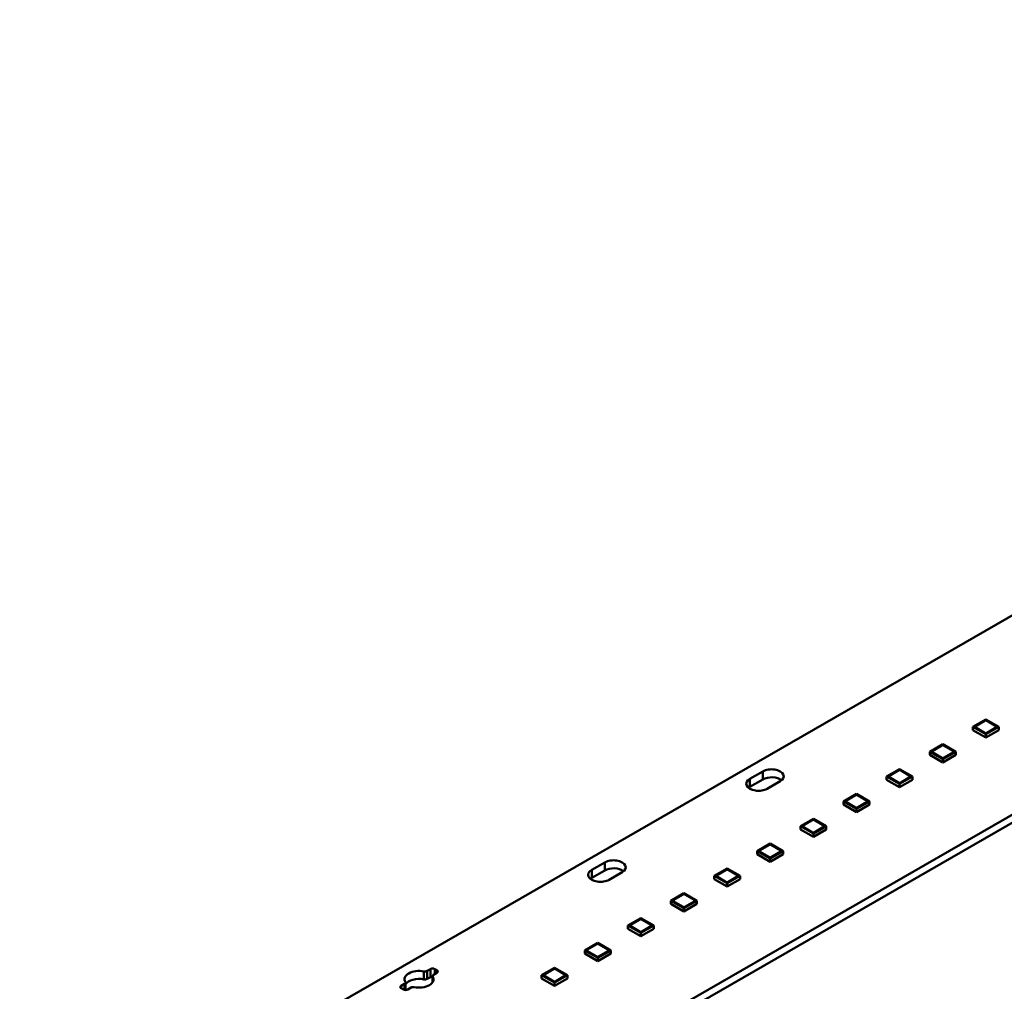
# Model space of a CAD drawing. Header units: millimetres. Extents: x 0 to 841, y 0 to 590.
# Tile 12 of 20: x 457 to 538, y 79 to 158. Entities that reach past the tile are written whole.
import ezdxf

# ---------------------------------------------------------------- set-up
doc = ezdxf.new("R2010")
doc.units = ezdxf.units.MM
doc.layers.add('Visible Edges(ISO)', color=7, linetype='Continuous', lineweight=50)
doc.layers.add('Visible Tangent Edges(ISO)', color=7, linetype='Continuous', lineweight=50)

msp = doc.modelspace()

# ---------------------------------------------------------------- linework, layer by layer
at = {"layer": 'Visible Edges(ISO)'}
for p, q in [((651.058, 158.41), (457.063, 46.695)), ((651.058, 157.755), (457.063, 46.041)), ((469.795, 70.315), (608.662, 150.283)), ((536.053, 101.203), (534.992, 100.592)), ((535.169, 100.633), (535.982, 101.101)), ((535.989, 101.098), (535.175, 100.63)), ((537.114, 100.592), (536.053, 101.203)), ((536.928, 100.631), (536.118, 101.098)), ((536.124, 101.101), (536.937, 100.633)), ((536.937, 100.633), (536.928, 100.549)), ((536.928, 100.554), (536.928, 100.631)), ((536.937, 100.633), (536.937, 100.552)), ((534.992, 100.592), (536.053, 99.982)), ((534.992, 100.331), (534.992, 100.592)), ((534.992, 100.331), (536.053, 99.72)), ((535.149, 100.569), (535.149, 100.592)), ((535.982, 100.083), (535.169, 100.552)), ((535.175, 100.555), (535.989, 100.087)), ((536.053, 99.982), (537.114, 100.592)), ((536.053, 99.72), (537.114, 100.331)), ((536.053, 99.72), (536.053, 99.982)), ((536.118, 100.087), (536.928, 100.554)), ((536.937, 100.552), (536.124, 100.083)), ((536.928, 100.547), (536.928, 100.554)), ((537.114, 100.331), (537.114, 100.592)), ((532.527, 99.173), (531.467, 98.562)), ((531.643, 98.603), (532.457, 99.071)), ((532.463, 99.067), (531.65, 98.599)), ((533.588, 98.562), (532.527, 99.173)), ((533.402, 98.601), (532.592, 99.067)), ((532.598, 99.071), (533.411, 98.603)), ((531.467, 98.562), (532.527, 97.951)), ((531.467, 98.3), (531.467, 98.562)), ((531.467, 98.3), (532.527, 97.69)), ((531.623, 98.538), (531.623, 98.562)), ((532.457, 98.053), (531.643, 98.521)), ((531.65, 98.525), (532.463, 98.057)), ((532.527, 97.951), (533.588, 98.562)), ((532.527, 97.69), (533.588, 98.3)), ((532.592, 98.057), (533.402, 98.523)), ((533.411, 98.521), (532.598, 98.053)), ((533.411, 98.603), (533.402, 98.519)), ((533.402, 98.523), (533.402, 98.601)), ((533.402, 98.516), (533.402, 98.523)), ((533.411, 98.603), (533.411, 98.521)), ((533.588, 98.3), (533.588, 98.562)), ((532.527, 97.69), (532.527, 97.951)), ((516.76, 96.343), (517.821, 96.954)), ((529.001, 97.142), (527.941, 96.532)), ((528.117, 96.572), (528.931, 97.041)), ((528.937, 97.037), (528.124, 96.569)), ((530.062, 96.532), (529.001, 97.142)), ((529.877, 96.57), (529.066, 97.037)), ((529.072, 97.041), (529.885, 96.572)), ((517.821, 96.299), (516.76, 95.689)), ((519.235, 96.139), (518.175, 95.528)), ((527.941, 96.532), (529.001, 95.921)), ((527.941, 96.27), (527.941, 96.532)), ((527.941, 96.27), (529.001, 95.659)), ((528.097, 96.508), (528.097, 96.532)), ((528.931, 96.023), (528.117, 96.491)), ((528.124, 96.494), (528.937, 96.026)), ((529.001, 95.921), (530.062, 96.532)), ((529.001, 95.659), (530.062, 96.27)), ((529.001, 95.659), (529.001, 95.921)), ((529.066, 96.026), (529.877, 96.493)), ((529.885, 96.491), (529.072, 96.023)), ((529.885, 96.572), (529.877, 96.488)), ((529.877, 96.493), (529.877, 96.57)), ((529.877, 96.486), (529.877, 96.493)), ((529.885, 96.572), (529.885, 96.491)), ((530.062, 96.27), (530.062, 96.532)), ((525.475, 95.112), (524.415, 94.501)), ((524.592, 94.542), (525.405, 95.01)), ((525.411, 95.007), (524.598, 94.538)), ((526.536, 94.501), (525.475, 95.112)), ((526.351, 94.54), (525.54, 95.007)), ((525.546, 95.01), (526.359, 94.542)), ((524.415, 94.501), (525.475, 93.89)), ((524.415, 94.24), (524.415, 94.501)), ((524.415, 94.24), (525.475, 93.629)), ((524.571, 94.478), (524.571, 94.501)), ((525.405, 93.992), (524.592, 94.46)), ((524.598, 94.464), (525.411, 93.996)), ((525.475, 93.89), (526.536, 94.501)), ((525.475, 93.629), (526.536, 94.24)), ((525.54, 93.996), (526.351, 94.463)), ((526.359, 94.46), (525.546, 93.992)), ((526.359, 94.542), (526.351, 94.458)), ((526.351, 94.463), (526.351, 94.54)), ((526.351, 94.455), (526.351, 94.463)), ((526.359, 94.542), (526.359, 94.46)), ((526.536, 94.24), (526.536, 94.501)), ((525.475, 93.629), (525.475, 93.89)), ((521.95, 93.082), (520.889, 92.471)), ((521.066, 92.511), (521.879, 92.98)), ((521.885, 92.976), (521.072, 92.508)), ((523.01, 92.471), (521.95, 93.082)), ((522.825, 92.509), (522.014, 92.976)), ((522.02, 92.98), (522.833, 92.511)), ((520.889, 92.471), (521.95, 91.86)), ((520.889, 92.209), (520.889, 92.471)), ((520.889, 92.209), (521.95, 91.598)), ((521.045, 92.447), (521.045, 92.471)), ((521.879, 91.962), (521.066, 92.43)), ((521.072, 92.434), (521.885, 91.965)), ((521.95, 91.86), (523.01, 92.471)), ((521.95, 91.598), (523.01, 92.209)), ((521.95, 91.598), (521.95, 91.86)), ((522.014, 91.965), (522.825, 92.432)), ((522.833, 92.43), (522.02, 91.962)), ((522.833, 92.511), (522.825, 92.428)), ((522.825, 92.432), (522.825, 92.509)), ((522.825, 92.425), (522.825, 92.432)), ((522.833, 92.511), (522.833, 92.43)), ((523.01, 92.209), (523.01, 92.471)), ((518.424, 91.051), (517.363, 90.44)), ((519.484, 90.44), (518.424, 91.051)), ((517.363, 90.44), (518.424, 89.83)), ((517.363, 90.179), (517.363, 90.44)), ((517.363, 90.179), (518.424, 89.568)), ((517.519, 90.417), (517.519, 90.44)), ((517.54, 90.481), (518.353, 90.949)), ((518.353, 89.931), (517.54, 90.4)), ((518.359, 90.946), (517.546, 90.477)), ((517.546, 90.403), (518.359, 89.935)), ((518.424, 89.83), (519.484, 90.44)), ((518.424, 89.568), (519.484, 90.179)), ((519.299, 90.479), (518.488, 90.946)), ((518.488, 89.935), (519.299, 90.402)), ((518.494, 90.949), (519.308, 90.481)), ((519.308, 90.4), (518.494, 89.931)), ((519.308, 90.481), (519.299, 90.397)), ((519.299, 90.402), (519.299, 90.479)), ((519.299, 90.395), (519.299, 90.402)), ((519.308, 90.481), (519.308, 90.4)), ((519.484, 90.179), (519.484, 90.44)), ((503.838, 88.901), (504.899, 89.512)), ((518.424, 89.568), (518.424, 89.83)), ((504.899, 88.858), (503.838, 88.247)), ((506.313, 88.698), (505.252, 88.087)), ((514.898, 89.021), (513.837, 88.41)), ((514.014, 88.451), (514.827, 88.919)), ((514.833, 88.915), (514.02, 88.447)), ((515.958, 88.41), (514.898, 89.021)), ((515.773, 88.449), (514.962, 88.915)), ((514.969, 88.919), (515.782, 88.451)), ((513.837, 88.41), (514.898, 87.799)), ((513.837, 88.148), (513.837, 88.41)), ((513.837, 88.148), (514.898, 87.538)), ((513.993, 88.386), (513.993, 88.41)), ((514.827, 87.901), (514.014, 88.369)), ((514.02, 88.373), (514.833, 87.904)), ((514.898, 87.799), (515.958, 88.41)), ((514.898, 87.538), (515.958, 88.148)), ((514.898, 87.538), (514.898, 87.799)), ((514.962, 87.904), (515.773, 88.371)), ((515.782, 88.369), (514.969, 87.901)), ((515.782, 88.451), (515.773, 88.367)), ((515.773, 88.371), (515.773, 88.449)), ((515.773, 88.364), (515.773, 88.371)), ((515.782, 88.451), (515.782, 88.369)), ((515.958, 88.148), (515.958, 88.41)), ((511.372, 86.99), (510.311, 86.379)), ((512.433, 86.379), (511.372, 86.99)), ((510.311, 86.379), (511.372, 85.769)), ((510.311, 86.118), (510.311, 86.379)), ((510.467, 86.356), (510.467, 86.379)), ((510.488, 86.42), (511.301, 86.888)), ((511.301, 85.87), (510.488, 86.339)), ((511.307, 86.885), (510.494, 86.417)), ((510.494, 86.342), (511.307, 85.874)), ((511.372, 85.769), (512.433, 86.379)), ((512.247, 86.418), (511.436, 86.885)), ((511.436, 85.874), (512.247, 86.341)), ((511.443, 86.888), (512.256, 86.42)), ((512.256, 86.339), (511.443, 85.87)), ((512.256, 86.42), (512.247, 86.336)), ((512.247, 86.341), (512.247, 86.418)), ((512.247, 86.334), (512.247, 86.341)), ((512.256, 86.42), (512.256, 86.339)), ((512.433, 86.118), (512.433, 86.379)), ((510.311, 86.118), (511.372, 85.507)), ((511.372, 85.507), (512.433, 86.118)), ((511.372, 85.507), (511.372, 85.769)), ((507.846, 84.96), (506.785, 84.349)), ((506.962, 84.39), (507.775, 84.858)), ((507.781, 84.854), (506.968, 84.386)), ((508.907, 84.349), (507.846, 84.96)), ((508.721, 84.388), (507.911, 84.854)), ((507.917, 84.858), (508.73, 84.39)), ((506.785, 84.349), (507.846, 83.738)), ((506.785, 84.087), (506.785, 84.349)), ((506.785, 84.087), (507.846, 83.477)), ((506.942, 84.326), (506.942, 84.349)), ((507.775, 83.84), (506.962, 84.308)), ((506.968, 84.312), (507.781, 83.844)), ((507.846, 83.738), (508.907, 84.349)), ((507.846, 83.477), (508.907, 84.087)), ((507.846, 83.477), (507.846, 83.738)), ((507.911, 83.844), (508.721, 84.31)), ((508.73, 84.308), (507.917, 83.84)), ((508.73, 84.39), (508.721, 84.306)), ((508.721, 84.31), (508.721, 84.388)), ((508.721, 84.303), (508.721, 84.31)), ((508.73, 84.39), (508.73, 84.308)), ((508.907, 84.087), (508.907, 84.349)), ((504.32, 82.929), (503.259, 82.319)), ((505.381, 82.319), (504.32, 82.929)), ((503.259, 82.319), (504.32, 81.708)), ((503.259, 82.057), (503.259, 82.319)), ((503.416, 82.295), (503.416, 82.319)), ((503.436, 82.359), (504.249, 82.828)), ((504.249, 81.81), (503.436, 82.278)), ((504.256, 82.824), (503.442, 82.356)), ((503.442, 82.281), (504.256, 81.813)), ((504.32, 81.708), (505.381, 82.319)), ((505.195, 82.357), (504.385, 82.824)), ((504.385, 81.813), (505.195, 82.28)), ((504.391, 82.828), (505.204, 82.359)), ((505.204, 82.278), (504.391, 81.81)), ((505.204, 82.359), (505.195, 82.276)), ((505.195, 82.28), (505.195, 82.357)), ((505.195, 82.273), (505.195, 82.28)), ((505.204, 82.359), (505.204, 82.278)), ((505.381, 82.057), (505.381, 82.319)), ((503.259, 82.057), (504.32, 81.446)), ((504.32, 81.446), (505.381, 82.057)), ((504.32, 81.446), (504.32, 81.708)), ((490.364, 80.633), (490.642, 80.793)), ((490.995, 80.793), (491.172, 80.691)), ((500.794, 80.899), (499.734, 80.288)), ((499.91, 80.329), (500.724, 80.797)), ((500.73, 80.794), (499.917, 80.325)), ((501.855, 80.288), (500.794, 80.899)), ((501.669, 80.327), (500.859, 80.794)), ((500.865, 80.797), (501.678, 80.329)), ((490.642, 80.139), (490.364, 79.979)), ((490.821, 80.226), (490.821, 79.706)), ((491.172, 80.488), (490.894, 80.328)), ((499.734, 80.288), (500.794, 79.677)), ((499.734, 80.027), (499.734, 80.288)), ((499.734, 80.027), (500.794, 79.416)), ((499.89, 80.265), (499.89, 80.288)), ((500.724, 79.779), (499.91, 80.247)), ((499.917, 80.251), (500.73, 79.783)), ((500.794, 79.677), (501.855, 80.288)), ((500.794, 79.416), (501.855, 80.027)), ((500.859, 79.783), (501.669, 80.25)), ((501.678, 80.247), (500.865, 79.779)), ((501.678, 80.329), (501.669, 80.245)), ((501.669, 80.25), (501.669, 80.327)), ((501.669, 80.242), (501.669, 80.25)), ((501.678, 80.329), (501.678, 80.247)), ((501.855, 80.027), (501.855, 80.288)), ((488.255, 79.419), (488.533, 79.579)), ((488.432, 79.113), (488.255, 79.215)), ((488.606, 79.68), (488.606, 79.071)), ((489.063, 79.273), (488.785, 79.113)), ((500.794, 79.416), (500.794, 79.677))]:
    msp.add_line(p, q, dxfattribs=at)
for centre, major_axis, start_param, end_param in [((535.24, 100.592), (-0.1, 0), 5.497787, 7.068583), ((535.24, 100.592), (-0.0913, 0), 5.497787, 7.068583), ((536.053, 101.061), (0.1, 0), 0.785398, 2.356194), ((536.053, 101.061), (-0.0913, 0), 3.926991, 5.497787), ((536.053, 100.124), (-0.1, 0), 0.785398, 2.356194), ((536.053, 100.124), (0.0913, 0), 3.926991, 5.497787), ((532.527, 99.03), (0.1, 0), 0.785398, 2.356194), ((532.527, 99.03), (-0.0913, 0), 3.926991, 5.497787), ((531.714, 98.562), (-0.1, 0), 5.497787, 7.068583), ((531.714, 98.562), (-0.0913, 0), 5.497787, 7.068583), ((532.527, 98.094), (-0.1, 0), 0.785398, 2.356194), ((532.527, 98.094), (0.0913, 0), 3.926991, 5.497787), ((518.528, 96.546), (1, 0), 5.497787, 8.63938), ((529.001, 97), (0.1, 0), 0.785398, 2.356194), ((529.001, 97), (-0.0913, 0), 3.926991, 5.497787), ((517.467, 95.936), (-1, 0), 5.497787, 8.63938), ((518.528, 95.892), (-1, 0), 3.745517, 5.497787), ((528.188, 96.532), (-0.1, 0), 5.497787, 7.068583), ((528.188, 96.532), (-0.0913, 0), 5.497787, 7.068583), ((529.001, 96.063), (-0.1, 0), 0.785398, 2.356194), ((529.001, 96.063), (0.0913, 0), 3.926991, 5.497787), ((517.467, 95.281), (-1, 0), 5.497787, 5.67926), ((525.475, 94.969), (0.1, 0), 0.785398, 2.356194), ((525.475, 94.969), (-0.0913, 0), 3.926991, 5.497787), ((524.662, 94.501), (-0.1, 0), 5.497787, 7.068583), ((524.662, 94.501), (-0.0913, 0), 5.497787, 7.068583), ((525.475, 94.033), (-0.1, 0), 0.785398, 2.356194), ((525.475, 94.033), (0.0913, 0), 3.926991, 5.497787), ((521.95, 92.939), (0.1, 0), 0.785398, 2.356194), ((521.95, 92.939), (-0.0913, 0), 3.926991, 5.497787), ((521.136, 92.471), (-0.1, 0), 5.497787, 7.068583), ((521.136, 92.471), (-0.0913, 0), 5.497787, 7.068583), ((521.95, 92.002), (-0.1, 0), 0.785398, 2.356194), ((521.95, 92.002), (0.0913, 0), 3.926991, 5.497787), ((518.424, 90.909), (0.1, 0), 0.785398, 2.356194), ((517.611, 90.44), (-0.0913, 0), 5.497787, 7.068583), ((517.611, 90.44), (-0.1, 0), 5.497787, 7.068583), ((518.424, 90.909), (-0.0913, 0), 3.926991, 5.497787), ((505.606, 89.105), (1, 0), 5.497787, 8.63938), ((518.424, 89.972), (-0.1, 0), 0.785398, 2.356194), ((518.424, 89.972), (0.0913, 0), 3.926991, 5.497787), ((504.545, 88.494), (-1, 0), 5.497787, 8.63938), ((505.606, 88.451), (-1, 0), 3.745517, 5.497787), ((514.898, 88.878), (0.1, 0), 0.785398, 2.356194), ((514.898, 88.878), (-0.0913, 0), 3.926991, 5.497787), ((504.545, 87.84), (-1, 0), 5.497787, 5.67926), ((514.085, 88.41), (-0.0913, 0), 5.497787, 7.068583), ((514.085, 88.41), (-0.1, 0), 5.497787, 7.068583), ((514.898, 87.942), (-0.1, 0), 0.785398, 2.356194), ((514.898, 87.942), (0.0913, 0), 3.926991, 5.497787), ((510.559, 86.379), (-0.1, 0), 5.497787, 7.068583), ((510.559, 86.379), (-0.0913, 0), 5.497787, 7.068583), ((511.372, 86.848), (0.1, 0), 0.785398, 2.356194), ((511.372, 86.848), (-0.0913, 0), 3.926991, 5.497787), ((511.372, 85.911), (-0.1, 0), 0.785398, 2.356194), ((511.372, 85.911), (0.0913, 0), 3.926991, 5.497787), ((507.846, 84.817), (0.1, 0), 0.785398, 2.356194), ((507.846, 84.817), (-0.0913, 0), 3.926991, 5.497787), ((507.033, 84.349), (-0.1, 0), 5.497787, 7.068583), ((507.033, 84.349), (-0.0913, 0), 5.497787, 7.068583), ((507.846, 83.881), (-0.1, 0), 0.785398, 2.356194), ((507.846, 83.881), (0.0913, 0), 3.926991, 5.497787), ((503.507, 82.319), (-0.1, 0), 5.497787, 7.068583), ((503.507, 82.319), (-0.0913, 0), 5.497787, 7.068583), ((504.32, 82.787), (0.1, 0), 0.785398, 2.356194), ((504.32, 82.787), (-0.0913, 0), 3.926991, 5.497787), ((504.32, 81.85), (-0.1, 0), 0.785398, 2.356194), ((504.32, 81.85), (0.0913, 0), 3.926991, 5.497787), ((489.714, 79.953), (-1.187, 0), 4.376788, 6.618787), ((490.187, 80.735), (0.25, 0), 4.376788, 5.497787), ((490.818, 80.691), (0.25, 0), 0.785398, 2.356194), ((490.995, 80.589), (0.25, 0), 5.497787, 7.068583), ((500.794, 80.756), (0.1, 0), 0.785398, 2.356194), ((500.794, 80.756), (-0.0913, 0), 3.926991, 5.497787), ((488.356, 79.68), (0.25, 0), 5.497787, 6.618787), ((489.714, 79.299), (-1.187, 0), 4.376788, 5.913574), ((489.714, 79.953), (1.188, 0), 4.376788, 6.618787), ((490.187, 80.081), (-0.25, 0), 1.235195, 2.356194), ((490.818, 80.037), (-0.25, 0), 4.702585, 5.497787), ((491.071, 80.226), (-0.25, 0), 5.497787, 6.618787), ((499.981, 80.288), (-0.1, 0), 5.497787, 7.068583), ((499.981, 80.288), (-0.0913, 0), 5.497787, 7.068583), ((500.794, 79.82), (-0.1, 0), 0.785398, 2.356194), ((500.794, 79.82), (0.0913, 0), 3.926991, 5.497787), ((488.432, 79.317), (-0.25, 0), 5.497787, 7.068583), ((488.609, 79.215), (-0.25, 0), 0.785398, 2.356194), ((489.24, 79.171), (-0.25, 0), 4.376788, 5.497787)]:
    msp.add_ellipse(centre, major_axis=major_axis, ratio=0.575862, start_param=start_param, end_param=end_param, dxfattribs=at)
at = {"layer": 'Visible Tangent Edges(ISO)'}
for p, q in [((535.169, 100.633), (535.17, 100.626)), ((535.982, 101.101), (535.983, 101.095)), ((536.124, 101.101), (536.123, 101.095)), ((535.175, 100.548), (535.175, 100.555)), ((535.989, 100.08), (535.989, 100.087)), ((536.118, 100.08), (536.118, 100.087)), ((532.457, 99.071), (532.457, 99.064)), ((532.598, 99.071), (532.597, 99.064)), ((531.643, 98.603), (531.644, 98.596)), ((531.65, 98.518), (531.65, 98.525)), ((532.463, 98.05), (532.463, 98.057)), ((532.592, 98.05), (532.592, 98.057)), ((517.821, 96.954), (517.821, 96.299)), ((528.931, 97.041), (528.931, 97.034)), ((529.072, 97.041), (529.072, 97.034)), ((516.76, 96.343), (516.76, 95.689)), ((528.117, 96.572), (528.118, 96.565)), ((528.124, 96.487), (528.124, 96.494)), ((528.937, 96.019), (528.937, 96.026)), ((529.066, 96.019), (529.066, 96.026)), ((525.405, 95.01), (525.405, 95.003)), ((525.546, 95.01), (525.546, 95.003)), ((524.592, 94.542), (524.592, 94.535)), ((524.598, 94.457), (524.598, 94.464)), ((525.411, 93.989), (525.411, 93.996)), ((525.54, 93.989), (525.54, 93.996)), ((521.879, 92.98), (521.879, 92.973)), ((522.02, 92.98), (522.02, 92.973)), ((521.066, 92.511), (521.066, 92.504)), ((521.072, 92.426), (521.072, 92.434)), ((521.885, 91.958), (521.885, 91.965)), ((522.014, 91.958), (522.014, 91.965)), ((517.54, 90.481), (517.54, 90.474)), ((517.546, 90.396), (517.546, 90.403)), ((518.353, 90.949), (518.353, 90.942)), ((518.494, 90.949), (518.494, 90.942)), ((504.899, 89.512), (504.899, 88.858)), ((518.359, 89.928), (518.359, 89.935)), ((518.488, 89.928), (518.488, 89.935)), ((503.838, 88.901), (503.838, 88.247)), ((514.827, 88.919), (514.828, 88.912)), ((514.969, 88.919), (514.968, 88.912)), ((514.014, 88.451), (514.014, 88.443)), ((514.02, 88.366), (514.02, 88.373)), ((514.833, 87.898), (514.833, 87.904)), ((514.962, 87.898), (514.962, 87.904)), ((510.488, 86.42), (510.489, 86.413)), ((510.494, 86.335), (510.494, 86.342)), ((511.301, 86.888), (511.302, 86.882)), ((511.443, 86.888), (511.442, 86.882)), ((511.307, 85.867), (511.307, 85.874)), ((511.436, 85.867), (511.436, 85.874)), ((507.775, 84.858), (507.776, 84.851)), ((507.917, 84.858), (507.916, 84.851)), ((506.962, 84.39), (506.963, 84.383)), ((506.968, 84.305), (506.968, 84.312)), ((507.781, 83.837), (507.781, 83.844)), ((507.911, 83.837), (507.911, 83.844)), ((503.436, 82.359), (503.437, 82.352)), ((503.442, 82.274), (503.442, 82.281)), ((504.249, 82.828), (504.25, 82.821)), ((504.391, 82.828), (504.39, 82.821)), ((504.256, 81.806), (504.256, 81.813)), ((504.385, 81.806), (504.385, 81.813)), ((490.105, 80.599), (490.105, 79.945)), ((490.364, 80.633), (490.364, 79.979)), ((490.642, 80.793), (490.642, 80.139)), ((490.995, 80.793), (490.995, 80.386)), ((491.172, 80.691), (491.172, 80.488)), ((500.724, 80.797), (500.724, 80.79)), ((500.865, 80.797), (500.864, 80.79)), ((490.835, 80.178), (490.835, 79.728)), ((499.91, 80.329), (499.911, 80.322)), ((499.917, 80.244), (499.917, 80.251)), ((500.73, 79.776), (500.73, 79.783)), ((500.859, 79.776), (500.859, 79.783)), ((488.255, 79.419), (488.255, 79.215)), ((488.533, 79.579), (488.533, 79.078))]:
    msp.add_line(p, q, dxfattribs=at)

doc.saveas('drawing.dxf')
